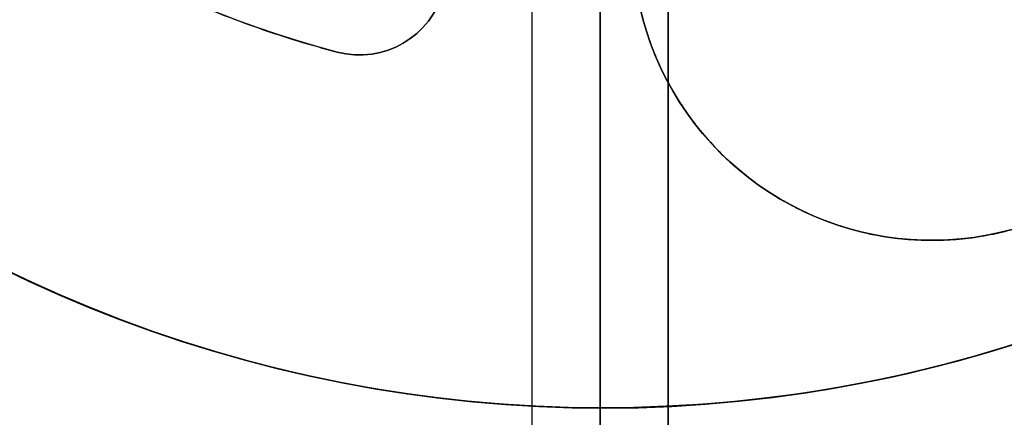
# Model space of a CAD drawing. Header units: millimetres. Extents: x -238 to 1309, y -218 to 242.
# Tile 20 of 26: x 1092 to 1129, y -44 to -29. Entities that reach past the tile are written whole.
import ezdxf

# ---------------------------------------------------------------- set-up
doc = ezdxf.new("R2010")
doc.units = ezdxf.units.MM
doc.layers.add('Transenna', color=18, linetype='Continuous', true_color=0x000000)

# ---------------------------------------------------------------- blocks, each defined once
blk = doc.blocks.new('InstanceDefinition 08')
at = {"layer": 'Transenna'}
for p, q in [((11, 35, 3), (11, 35)), ((20.075, 31.87, 3), (20.075, 31.87)), ((21.911, 31.292, 3), (21.911, 31.292))]:
    blk.add_line(p, q, dxfattribs=at)
blk.add_circle((0, 0, 1.5), 50, dxfattribs=at)
at = {"layer": 'Transenna', "extrusion": (0, 0, -1)}
for centre, radius, start, end in [((0, 0, -3), 50, 0, 180), ((0, 35, -1.5), 11, 14.1227, 326.2204), ((-20.075, 28.67, -3), 3.2, 305, 125), ((-20.075, 28.67, -1.5), 3.2, 305, 125), ((0, 0, -1.5), 38.2, 125, 161.7231)]:
    blk.add_arc(centre, radius, start, end, dxfattribs=at)
at = {"layer": 'Transenna'}
for centre, radius, start, end in [((0, 0), 50, 0, 180), ((0, 35), 11, 213.7796, 165.8773), ((20.075, 28.67), 3.2, 55, 235)]:
    blk.add_arc(centre, radius, start, end, dxfattribs=at)
blk.add_rational_spline([(-9.143, 28.884, 3), (-4.188, 21.477, 3), (4.086, 24.787, 3), (12.36, 28.097, 3), (10.839, 36.878, 3), (9.317, 45.658, 3), (0.412, 45.992, 3), (-8.493, 46.326, 3), (-10.668, 37.684, 3)], [1, 0.777011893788, 1, 0.777011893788, 1, 0.777011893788, 1, 0.777011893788, 1], degree=2, knots=[0, 0, 0, 14.979611, 14.979611, 29.959222, 29.959222, 44.938833, 44.938833, 59.918445, 59.918445, 59.918445], dxfattribs=at)
for points in [[(36.273, 11.98, 3), (32.297, 24.019, 3), (21.911, 31.292, 3)], [(36.273, 11.98), (32.297, 24.019), (21.911, 31.292)]]:
    blk.add_rational_spline(points, [1, 0.949087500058, 1], degree=2, dxfattribs=at)
blk = doc.blocks.new('InstanceDefinition 09')
at = {"layer": 'Transenna'}
blk.add_circle((0, 0, 2.5), 50, dxfattribs=at)
at = {"layer": 'Transenna', "extrusion": (0, 0, -1)}
blk.add_arc((0, 0, -5), 50, 180, 0, dxfattribs=at)
at = {"layer": 'Transenna'}
blk.add_arc((0, 0), 50, 180, 0, dxfattribs=at)
blk = doc.blocks.new('InstanceDefinition 16')
at = {"layer": 'Transenna', "rotation": 204.7194551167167}
blk.add_blockref('InstanceDefinition 09', (0, 0, 145), dxfattribs=at)
at = {"layer": 'Transenna'}
blk.add_blockref('InstanceDefinition 08', (0, 0, 120), dxfattribs=at)
blk = doc.blocks.new('InstanceDefinition 05')
at = {"layer": 'Transenna'}
for p, q in [((103.281, 5), (10, 5)), ((14.781, 5, 30), (127.781, 5, 30)), ((10, 2.5), (103.281, 2.5)), ((127.781, 2.5, 30), (14.781, 2.5, 30)), ((103.281, 0), (10, 0)), ((127.781, 0, 30), (14.781, 0, 30))]:
    blk.add_line(p, q, dxfattribs=at)
blk = doc.blocks.new('InstanceDefinition 14')
at = {"layer": 'Transenna', "rotation": 29.99999999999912}
blk.add_blockref('InstanceDefinition 05', (6.632, 0.827, -55.3), dxfattribs=at)

msp = doc.modelspace()

# ---------------------------------------------------------------- block references
at = {"layer": 'Transenna'}
for name, p, rotation in [('InstanceDefinition 14', (1113.779, 0, -14.7), 240.0000000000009), ('InstanceDefinition 16', (1113.779, 6.731, 813), 200.2005539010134)]:
    msp.add_blockref(name, p, dxfattribs=dict(at, rotation=rotation))

doc.saveas('drawing.dxf')
